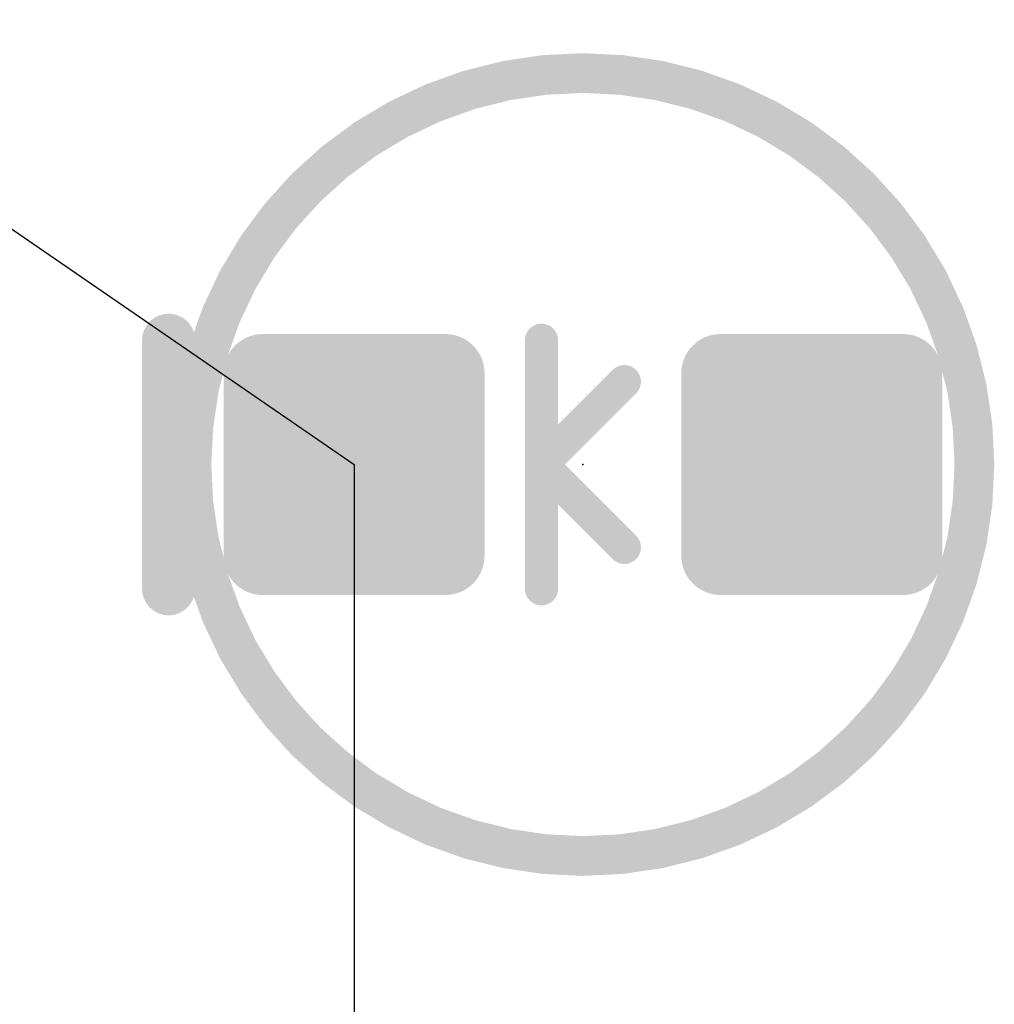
# Model space of a CAD drawing. Extents: x -35 to 35, y -57 to 81.
# Tile 39 of 153: x -9.78 to -6.04, y 5.55 to 9.32. Entities that reach past the tile are written whole.
import ezdxf

# ---------------------------------------------------------------- set-up
doc = ezdxf.new("R2010")
doc.units = 0
for name, color, linetype in [('1', 22, 'CONTINUOUS'), ('19', 53, 'CONTINUOUS'), ('21', 7, 'CONTINUOUS'), ('23', 7, 'CONTINUOUS'), ('51', 53, 'CONTINUOUS')]:
    doc.layers.add(name, color=color, linetype=linetype)

# ---------------------------------------------------------------- blocks, each defined once
blk = doc.blocks.new('RECT160000X160000R30')
at = {"const_width": 0.15}
blk.add_lwpolyline([(0.425, -0.35), (0.425, 0.35, 0.4142), (0.35, 0.425), (-0.35, 0.425, 0.4142), (-0.425, 0.35), (-0.425, -0.35, 0.4142), (-0.35, -0.425), (0.35, -0.425, 0.4142)], format="xyb", close=True, dxfattribs=at)
blk.add_solid([(-0.3754, -0.3754), (0.3754, -0.3754), (-0.3754, 0.3754), (0.3754, 0.3754)])

msp = doc.modelspace()

# ---------------------------------------------------------------- linework, layer by layer
at = {"layer": '19'}
for p, q in [((-18.657, 14.605), (-8.497, 7.62)), ((-8.497, 7.62), (-8.497, 0))]:
    msp.add_line(p, q, dxfattribs=at)
at = {"layer": '21', "const_width": 0.2032}
msp.add_lwpolyline([(-9.2075, 7.1438), (-9.2075, 8.0962)], dxfattribs=at)
at = {"layer": '21', "const_width": 0.1016}
for points in [[(-9.1567, 8.0962, 1), (-9.2583, 8.0962)], [(-9.2583, 7.1438, 1), (-9.1567, 7.1438)]]:
    msp.add_lwpolyline(points, format="xyb", dxfattribs=at)
at = {"layer": '23'}
msp.add_point((-7.62, 7.62), dxfattribs=at)
msp.add_point((-7.62, 7.62), dxfattribs=at)
at = {"layer": '51'}
for points, const_width in [([(-7.62, 6.12, 1), (-7.62, 9.12, 1), (-7.62, 6.12)], 0.1524), ([(-7.747, 8.0962, 1), (-7.8105, 8.0962)], 0.0635), ([(-7.4388, 7.915, 1), (-7.4837, 7.96)], 0.0635), ([(-7.747, 7.62, 1), (-7.8105, 7.62)], 0.0635), ([(-7.7563, 7.6425, 1), (-7.8012, 7.5975)], 0.0635), ([(-7.8012, 7.6425, 1), (-7.7563, 7.5975)], 0.0635), ([(-7.8105, 7.62, 1), (-7.747, 7.62)], 0.0635), ([(-7.4837, 7.28, 1), (-7.4388, 7.325)], 0.0635), ([(-7.8105, 7.1438, 1), (-7.747, 7.1438)], 0.0635)]:
    msp.add_lwpolyline(points, format="xyb", dxfattribs=dict(at, const_width=const_width))
at = {"layer": '51', "const_width": 0.127}
for points in [[(-7.7788, 7.62), (-7.7788, 8.0962)], [(-7.7788, 7.62), (-7.4613, 7.9375)], [(-7.7788, 7.1438), (-7.7788, 7.62)], [(-7.7788, 7.62), (-7.4613, 7.3025)]]:
    msp.add_lwpolyline(points, dxfattribs=at)

# ---------------------------------------------------------------- block references
at = {"layer": '1', "rotation": 90}
for p in [(-8.497, 7.62), (-6.743, 7.62)]:
    msp.add_blockref('RECT160000X160000R30', p, dxfattribs=at)

doc.saveas('drawing.dxf')
